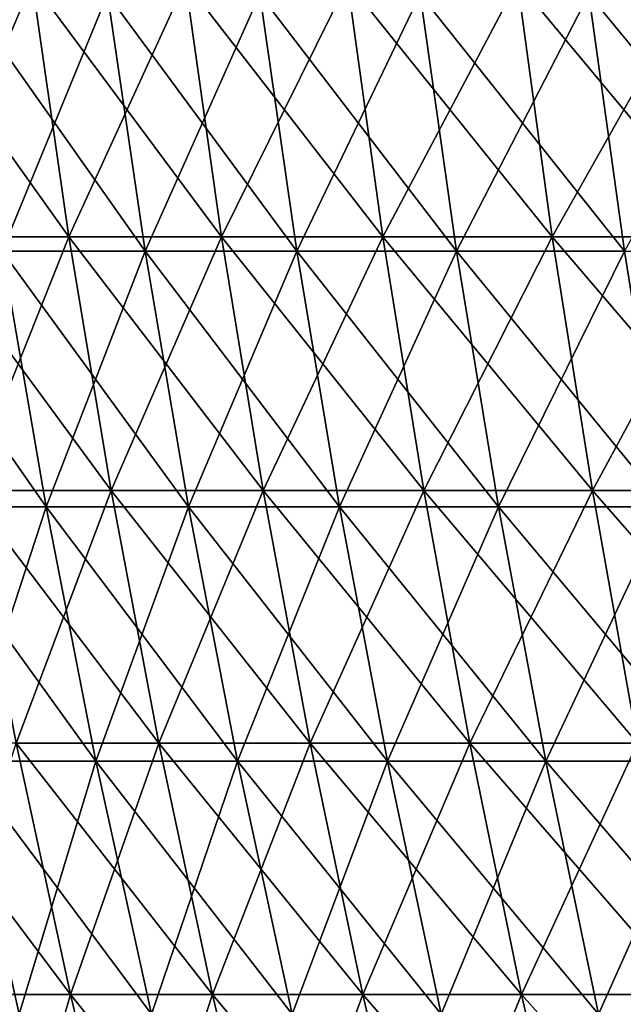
# Model space of a CAD drawing. Header units: millimetres. Extents: x -250 to 250, y 3898 to 4150.
# Tile 75 of 256: x -218 to -204, y 4088 to 4112. Entities that reach past the tile are written whole.
import ezdxf

# ---------------------------------------------------------------- set-up
doc = ezdxf.new("R2010")
doc.units = ezdxf.units.MM
doc.header["$LTSCALE"] = 5.599365
for name, color, linetype in [('2', 7, 'CONTINUOUS'), ('3', 7, 'CONTINUOUS'), ('4', 7, 'CONTINUOUS'), ('5', 7, 'CONTINUOUS')]:
    doc.layers.add(name, color=color, linetype=linetype)

msp = doc.modelspace()

# ---------------------------------------------------------------- linework, layer by layer
at = {"layer": '2', "color": 251, "linetype": 'Continuous', "true_color": 0x504f50}
for points in [[(-217.792, 4112.734, -116.952), (-220.39, 4106.581, -109.741), (-221.291, 4112.734, -110.19), (-217.792, 4112.734, -116.952)], [(-216.906, 4106.581, -116.476), (-220.39, 4106.581, -109.741), (-217.792, 4112.734, -116.952), (-216.906, 4106.581, -116.476)], [(-214.087, 4112.734, -123.603), (-216.906, 4106.581, -116.476), (-217.792, 4112.734, -116.952), (-214.087, 4112.734, -123.603)], [(-213.216, 4106.581, -123.1), (-216.906, 4106.581, -116.476), (-214.087, 4112.734, -123.603), (-213.216, 4106.581, -123.1)], [(-210.18, 4112.734, -130.138), (-213.216, 4106.581, -123.1), (-214.087, 4112.734, -123.603), (-210.18, 4112.734, -130.138)], [(-209.324, 4106.581, -129.608), (-213.216, 4106.581, -123.1), (-210.18, 4112.734, -130.138), (-209.324, 4106.581, -129.608)], [(-206.072, 4112.734, -136.548), (-209.324, 4106.581, -129.608), (-210.18, 4112.734, -130.138), (-206.072, 4112.734, -136.548)], [(-205.233, 4106.581, -135.993), (-209.324, 4106.581, -129.608), (-206.072, 4112.734, -136.548), (-205.233, 4106.581, -135.993)], [(-201.77, 4112.734, -142.83), (-205.233, 4106.581, -135.993), (-206.072, 4112.734, -136.548), (-201.77, 4112.734, -142.83)], [(-200.948, 4106.581, -142.248), (-205.233, 4106.581, -135.993), (-201.77, 4112.734, -142.83), (-200.948, 4106.581, -142.248)], [(-216.906, 4106.581, -116.476), (-219.352, 4100.455, -109.224), (-220.39, 4106.581, -109.741), (-216.906, 4106.581, -116.476)], [(-215.884, 4100.455, -115.927), (-219.352, 4100.455, -109.224), (-216.906, 4106.581, -116.476), (-215.884, 4100.455, -115.927)], [(-213.216, 4106.581, -123.1), (-215.884, 4100.455, -115.927), (-216.906, 4106.581, -116.476), (-213.216, 4106.581, -123.1)], [(-212.212, 4100.455, -122.521), (-215.884, 4100.455, -115.927), (-213.216, 4106.581, -123.1), (-212.212, 4100.455, -122.521)], [(-209.324, 4106.581, -129.608), (-212.212, 4100.455, -122.521), (-213.216, 4106.581, -123.1), (-209.324, 4106.581, -129.608)], [(-208.338, 4100.455, -128.998), (-212.212, 4100.455, -122.521), (-209.324, 4106.581, -129.608), (-208.338, 4100.455, -128.998)], [(-205.233, 4106.581, -135.993), (-208.338, 4100.455, -128.998), (-209.324, 4106.581, -129.608), (-205.233, 4106.581, -135.993)], [(-204.267, 4100.455, -135.352), (-208.338, 4100.455, -128.998), (-205.233, 4106.581, -135.993), (-204.267, 4100.455, -135.352)], [(-200.948, 4106.581, -142.248), (-204.267, 4100.455, -135.352), (-205.233, 4106.581, -135.993), (-200.948, 4106.581, -142.248)], [(-200.002, 4100.455, -141.578), (-204.267, 4100.455, -135.352), (-200.948, 4106.581, -142.248), (-200.002, 4100.455, -141.578)], [(-215.884, 4100.455, -115.927), (-218.178, 4094.359, -108.64), (-219.352, 4100.455, -109.224), (-215.884, 4100.455, -115.927)], [(-214.729, 4094.359, -115.307), (-218.178, 4094.359, -108.64), (-215.884, 4100.455, -115.927), (-214.729, 4094.359, -115.307)], [(-212.212, 4100.455, -122.521), (-214.729, 4094.359, -115.307), (-215.884, 4100.455, -115.927), (-212.212, 4100.455, -122.521)], [(-211.076, 4094.359, -121.865), (-214.729, 4094.359, -115.307), (-212.212, 4100.455, -122.521), (-211.076, 4094.359, -121.865)], [(-208.338, 4100.455, -128.998), (-211.076, 4094.359, -121.865), (-212.212, 4100.455, -122.521), (-208.338, 4100.455, -128.998)], [(-207.223, 4094.359, -128.307), (-211.076, 4094.359, -121.865), (-208.338, 4100.455, -128.998), (-207.223, 4094.359, -128.307)], [(-204.267, 4100.455, -135.352), (-207.223, 4094.359, -128.307), (-208.338, 4100.455, -128.998), (-204.267, 4100.455, -135.352)], [(-203.174, 4094.359, -134.628), (-207.223, 4094.359, -128.307), (-204.267, 4100.455, -135.352), (-203.174, 4094.359, -134.628)], [(-200.002, 4100.455, -141.578), (-203.174, 4094.359, -134.628), (-204.267, 4100.455, -135.352), (-200.002, 4100.455, -141.578)], [(-216.868, 4088.298, -107.987), (-220.09, 4088.298, -101.258), (-218.178, 4094.359, -108.64), (-216.868, 4088.298, -107.987)], [(-214.729, 4094.359, -115.307), (-216.868, 4088.298, -107.987), (-218.178, 4094.359, -108.64), (-214.729, 4094.359, -115.307)], [(-213.439, 4088.298, -114.615), (-216.868, 4088.298, -107.987), (-214.729, 4094.359, -115.307), (-213.439, 4088.298, -114.615)], [(-211.076, 4094.359, -121.865), (-213.439, 4088.298, -114.615), (-214.729, 4094.359, -115.307), (-211.076, 4094.359, -121.865)], [(-209.809, 4088.298, -121.133), (-213.439, 4088.298, -114.615), (-211.076, 4094.359, -121.865), (-209.809, 4088.298, -121.133)], [(-207.223, 4094.359, -128.307), (-209.809, 4088.298, -121.133), (-211.076, 4094.359, -121.865), (-207.223, 4094.359, -128.307)], [(-205.979, 4088.298, -127.537), (-209.809, 4088.298, -121.133), (-207.223, 4094.359, -128.307), (-205.979, 4088.298, -127.537)], [(-203.174, 4094.359, -134.628), (-205.979, 4088.298, -127.537), (-207.223, 4094.359, -128.307), (-203.174, 4094.359, -134.628)], [(-201.954, 4088.298, -133.819), (-205.979, 4088.298, -127.537), (-203.174, 4094.359, -134.628), (-201.954, 4088.298, -133.819)], [(-216.868, 4088.298, -107.987), (-218.624, 4082.276, -100.583), (-220.09, 4088.298, -101.258), (-216.868, 4088.298, -107.987)], [(-215.423, 4082.276, -107.268), (-218.624, 4082.276, -100.583), (-216.868, 4088.298, -107.987), (-215.423, 4082.276, -107.268)], [(-213.439, 4088.298, -114.615), (-215.423, 4082.276, -107.268), (-216.868, 4088.298, -107.987), (-213.439, 4088.298, -114.615)], [(-212.017, 4082.276, -113.851), (-215.423, 4082.276, -107.268), (-213.439, 4088.298, -114.615), (-212.017, 4082.276, -113.851)], [(-209.809, 4088.298, -121.133), (-212.017, 4082.276, -113.851), (-213.439, 4088.298, -114.615), (-209.809, 4088.298, -121.133)], [(-208.411, 4082.276, -120.326), (-212.017, 4082.276, -113.851), (-209.809, 4088.298, -121.133), (-208.411, 4082.276, -120.326)], [(-205.979, 4088.298, -127.537), (-208.411, 4082.276, -120.326), (-209.809, 4088.298, -121.133), (-205.979, 4088.298, -127.537)], [(-204.606, 4082.276, -126.687), (-208.411, 4082.276, -120.326), (-205.979, 4088.298, -127.537), (-204.606, 4082.276, -126.687)], [(-201.954, 4088.298, -133.819), (-204.606, 4082.276, -126.687), (-205.979, 4088.298, -127.537), (-201.954, 4088.298, -133.819)], [(-200.608, 4082.276, -132.928), (-204.606, 4082.276, -126.687), (-201.954, 4088.298, -133.819), (-200.608, 4082.276, -132.928)]]:
    msp.add_3dface(points, dxfattribs=at)
at = {"layer": '3', "color": 251, "linetype": 'Continuous', "true_color": 0x504f50}
for points in [[(-220.39, 4106.581, 109.741), (-216.906, 4106.581, 116.476), (-221.291, 4112.734, 110.19), (-220.39, 4106.581, 109.741)], [(-221.291, 4112.734, 110.19), (-216.906, 4106.581, 116.476), (-217.792, 4112.734, 116.952), (-221.291, 4112.734, 110.19)], [(-216.906, 4106.581, 116.476), (-213.216, 4106.581, 123.1), (-217.792, 4112.734, 116.952), (-216.906, 4106.581, 116.476)], [(-217.792, 4112.734, 116.952), (-213.216, 4106.581, 123.1), (-214.087, 4112.734, 123.603), (-217.792, 4112.734, 116.952)], [(-213.216, 4106.581, 123.1), (-209.324, 4106.581, 129.608), (-214.087, 4112.734, 123.603), (-213.216, 4106.581, 123.1)], [(-214.087, 4112.734, 123.603), (-209.324, 4106.581, 129.608), (-210.18, 4112.734, 130.138), (-214.087, 4112.734, 123.603)], [(-209.324, 4106.581, 129.608), (-205.233, 4106.581, 135.993), (-210.18, 4112.734, 130.138), (-209.324, 4106.581, 129.608)], [(-210.18, 4112.734, 130.138), (-205.233, 4106.581, 135.993), (-206.072, 4112.734, 136.548), (-210.18, 4112.734, 130.138)], [(-205.233, 4106.581, 135.993), (-200.948, 4106.581, 142.248), (-206.072, 4112.734, 136.548), (-205.233, 4106.581, 135.993)], [(-206.072, 4112.734, 136.548), (-200.948, 4106.581, 142.248), (-201.77, 4112.734, 142.83), (-206.072, 4112.734, 136.548)], [(-219.352, 4100.455, 109.224), (-215.884, 4100.455, 115.927), (-220.39, 4106.581, 109.741), (-219.352, 4100.455, 109.224)], [(-220.39, 4106.581, 109.741), (-215.884, 4100.455, 115.927), (-216.906, 4106.581, 116.476), (-220.39, 4106.581, 109.741)], [(-215.884, 4100.455, 115.927), (-212.212, 4100.455, 122.521), (-216.906, 4106.581, 116.476), (-215.884, 4100.455, 115.927)], [(-216.906, 4106.581, 116.476), (-212.212, 4100.455, 122.521), (-213.216, 4106.581, 123.1), (-216.906, 4106.581, 116.476)], [(-212.212, 4100.455, 122.521), (-208.338, 4100.455, 128.998), (-213.216, 4106.581, 123.1), (-212.212, 4100.455, 122.521)], [(-213.216, 4106.581, 123.1), (-208.338, 4100.455, 128.998), (-209.324, 4106.581, 129.608), (-213.216, 4106.581, 123.1)], [(-208.338, 4100.455, 128.998), (-204.267, 4100.455, 135.352), (-209.324, 4106.581, 129.608), (-208.338, 4100.455, 128.998)], [(-209.324, 4106.581, 129.608), (-204.267, 4100.455, 135.352), (-205.233, 4106.581, 135.993), (-209.324, 4106.581, 129.608)], [(-204.267, 4100.455, 135.352), (-200.002, 4100.455, 141.578), (-205.233, 4106.581, 135.993), (-204.267, 4100.455, 135.352)], [(-205.233, 4106.581, 135.993), (-200.002, 4100.455, 141.578), (-200.948, 4106.581, 142.248), (-205.233, 4106.581, 135.993)], [(-218.178, 4094.359, 108.64), (-214.729, 4094.359, 115.307), (-219.352, 4100.455, 109.224), (-218.178, 4094.359, 108.64)], [(-219.352, 4100.455, 109.224), (-214.729, 4094.359, 115.307), (-215.884, 4100.455, 115.927), (-219.352, 4100.455, 109.224)], [(-214.729, 4094.359, 115.307), (-211.076, 4094.359, 121.865), (-215.884, 4100.455, 115.927), (-214.729, 4094.359, 115.307)], [(-215.884, 4100.455, 115.927), (-211.076, 4094.359, 121.865), (-212.212, 4100.455, 122.521), (-215.884, 4100.455, 115.927)], [(-211.076, 4094.359, 121.865), (-207.223, 4094.359, 128.307), (-212.212, 4100.455, 122.521), (-211.076, 4094.359, 121.865)], [(-212.212, 4100.455, 122.521), (-207.223, 4094.359, 128.307), (-208.338, 4100.455, 128.998), (-212.212, 4100.455, 122.521)], [(-207.223, 4094.359, 128.307), (-203.174, 4094.359, 134.628), (-208.338, 4100.455, 128.998), (-207.223, 4094.359, 128.307)], [(-208.338, 4100.455, 128.998), (-203.174, 4094.359, 134.628), (-204.267, 4100.455, 135.352), (-208.338, 4100.455, 128.998)], [(-203.174, 4094.359, 134.628), (-198.931, 4094.359, 140.821), (-204.267, 4100.455, 135.352), (-203.174, 4094.359, 134.628)], [(-204.267, 4100.455, 135.352), (-198.931, 4094.359, 140.821), (-200.002, 4100.455, 141.578), (-204.267, 4100.455, 135.352)], [(-220.09, 4088.298, 101.258), (-216.868, 4088.298, 107.987), (-221.42, 4094.359, 101.869), (-220.09, 4088.298, 101.258)], [(-221.42, 4094.359, 101.869), (-216.868, 4088.298, 107.987), (-218.178, 4094.359, 108.64), (-221.42, 4094.359, 101.869)], [(-216.868, 4088.298, 107.987), (-213.439, 4088.298, 114.615), (-218.178, 4094.359, 108.64), (-216.868, 4088.298, 107.987)], [(-218.178, 4094.359, 108.64), (-213.439, 4088.298, 114.615), (-214.729, 4094.359, 115.307), (-218.178, 4094.359, 108.64)], [(-213.439, 4088.298, 114.615), (-209.809, 4088.298, 121.133), (-214.729, 4094.359, 115.307), (-213.439, 4088.298, 114.615)], [(-214.729, 4094.359, 115.307), (-209.809, 4088.298, 121.133), (-211.076, 4094.359, 121.865), (-214.729, 4094.359, 115.307)], [(-209.809, 4088.298, 121.133), (-205.979, 4088.298, 127.537), (-211.076, 4094.359, 121.865), (-209.809, 4088.298, 121.133)], [(-211.076, 4094.359, 121.865), (-205.979, 4088.298, 127.537), (-207.223, 4094.359, 128.307), (-211.076, 4094.359, 121.865)], [(-205.979, 4088.298, 127.537), (-201.954, 4088.298, 133.819), (-207.223, 4094.359, 128.307), (-205.979, 4088.298, 127.537)], [(-207.223, 4094.359, 128.307), (-201.954, 4088.298, 133.819), (-203.174, 4094.359, 134.628), (-207.223, 4094.359, 128.307)], [(-218.624, 4082.276, 100.583), (-215.423, 4082.276, 107.268), (-220.09, 4088.298, 101.258), (-218.624, 4082.276, 100.583)], [(-220.09, 4088.298, 101.258), (-215.423, 4082.276, 107.268), (-216.868, 4088.298, 107.987), (-220.09, 4088.298, 101.258)], [(-215.423, 4082.276, 107.268), (-212.017, 4082.276, 113.851), (-216.868, 4088.298, 107.987), (-215.423, 4082.276, 107.268)], [(-216.868, 4088.298, 107.987), (-212.017, 4082.276, 113.851), (-213.439, 4088.298, 114.615), (-216.868, 4088.298, 107.987)], [(-212.017, 4082.276, 113.851), (-208.411, 4082.276, 120.326), (-213.439, 4088.298, 114.615), (-212.017, 4082.276, 113.851)], [(-213.439, 4088.298, 114.615), (-208.411, 4082.276, 120.326), (-209.809, 4088.298, 121.133), (-213.439, 4088.298, 114.615)], [(-208.411, 4082.276, 120.326), (-204.606, 4082.276, 126.687), (-209.809, 4088.298, 121.133), (-208.411, 4082.276, 120.326)], [(-209.809, 4088.298, 121.133), (-204.606, 4082.276, 126.687), (-205.979, 4088.298, 127.537), (-209.809, 4088.298, 121.133)], [(-204.606, 4082.276, 126.687), (-200.608, 4082.276, 132.928), (-205.979, 4088.298, 127.537), (-204.606, 4082.276, 126.687)], [(-205.979, 4088.298, 127.537), (-200.608, 4082.276, 132.928), (-201.954, 4088.298, 133.819), (-205.979, 4088.298, 127.537)]]:
    msp.add_3dface(points, dxfattribs=at)
at = {"layer": '4', "color": 155, "linetype": 'Continuous', "true_color": 0x4a708c}
for points in [[(-215.97, 4112.436, 115.974), (-218.516, 4106.235, 108.808), (-219.439, 4112.436, 109.268), (-215.97, 4112.436, 115.974)], [(-215.062, 4106.235, 115.486), (-218.516, 4106.235, 108.808), (-215.97, 4112.436, 115.974), (-215.062, 4106.235, 115.486)], [(-212.296, 4112.436, 122.569), (-215.062, 4106.235, 115.486), (-215.97, 4112.436, 115.974), (-212.296, 4112.436, 122.569)], [(-211.404, 4106.235, 122.054), (-215.062, 4106.235, 115.486), (-212.296, 4112.436, 122.569), (-211.404, 4106.235, 122.054)], [(-208.421, 4112.436, 129.049), (-211.404, 4106.235, 122.054), (-212.296, 4112.436, 122.569), (-208.421, 4112.436, 129.049)], [(-207.545, 4106.235, 128.506), (-211.404, 4106.235, 122.054), (-208.421, 4112.436, 129.049), (-207.545, 4106.235, 128.506)], [(-204.348, 4112.436, 135.406), (-207.545, 4106.235, 128.506), (-208.421, 4112.436, 129.049), (-204.348, 4112.436, 135.406)], [(-203.489, 4106.235, 134.837), (-207.545, 4106.235, 128.506), (-204.348, 4112.436, 135.406), (-203.489, 4106.235, 134.837)], [(-200.081, 4112.436, 141.635), (-203.489, 4106.235, 134.837), (-204.348, 4112.436, 135.406), (-200.081, 4112.436, 141.635)], [(-217.453, 4100.063, 108.279), (-220.685, 4100.063, 101.531), (-218.516, 4106.235, 108.808), (-217.453, 4100.063, 108.279)], [(-215.062, 4106.235, 115.486), (-217.453, 4100.063, 108.279), (-218.516, 4106.235, 108.808), (-215.062, 4106.235, 115.486)], [(-214.016, 4100.063, 114.924), (-217.453, 4100.063, 108.279), (-215.062, 4106.235, 115.486), (-214.016, 4100.063, 114.924)], [(-211.404, 4106.235, 122.054), (-214.016, 4100.063, 114.924), (-215.062, 4106.235, 115.486), (-211.404, 4106.235, 122.054)], [(-210.375, 4100.063, 121.46), (-214.016, 4100.063, 114.924), (-211.404, 4106.235, 122.054), (-210.375, 4100.063, 121.46)], [(-207.545, 4106.235, 128.506), (-210.375, 4100.063, 121.46), (-211.404, 4106.235, 122.054), (-207.545, 4106.235, 128.506)], [(-206.535, 4100.063, 127.881), (-210.375, 4100.063, 121.46), (-207.545, 4106.235, 128.506), (-206.535, 4100.063, 127.881)], [(-203.489, 4106.235, 134.837), (-206.535, 4100.063, 127.881), (-207.545, 4106.235, 128.506), (-203.489, 4106.235, 134.837)], [(-202.499, 4100.063, 134.181), (-206.535, 4100.063, 127.881), (-203.489, 4106.235, 134.837), (-202.499, 4100.063, 134.181)], [(-217.453, 4100.063, 108.279), (-219.464, 4093.922, 100.969), (-220.685, 4100.063, 101.531), (-217.453, 4100.063, 108.279)], [(-216.251, 4093.922, 107.68), (-219.464, 4093.922, 100.969), (-217.453, 4100.063, 108.279), (-216.251, 4093.922, 107.68)], [(-214.016, 4100.063, 114.924), (-216.251, 4093.922, 107.68), (-217.453, 4100.063, 108.279), (-214.016, 4100.063, 114.924)], [(-212.832, 4093.922, 114.288), (-216.251, 4093.922, 107.68), (-214.016, 4100.063, 114.924), (-212.832, 4093.922, 114.288)], [(-210.375, 4100.063, 121.46), (-212.832, 4093.922, 114.288), (-214.016, 4100.063, 114.924), (-210.375, 4100.063, 121.46)], [(-209.212, 4093.922, 120.788), (-212.832, 4093.922, 114.288), (-210.375, 4100.063, 121.46), (-209.212, 4093.922, 120.788)], [(-206.535, 4100.063, 127.881), (-209.212, 4093.922, 120.788), (-210.375, 4100.063, 121.46), (-206.535, 4100.063, 127.881)], [(-205.393, 4093.922, 127.174), (-209.212, 4093.922, 120.788), (-206.535, 4100.063, 127.881), (-205.393, 4093.922, 127.174)], [(-202.499, 4100.063, 134.181), (-205.393, 4093.922, 127.174), (-206.535, 4100.063, 127.881), (-202.499, 4100.063, 134.181)], [(-201.379, 4093.922, 133.439), (-205.393, 4093.922, 127.174), (-202.499, 4100.063, 134.181), (-201.379, 4093.922, 133.439)], [(-216.251, 4093.922, 107.68), (-218.102, 4087.818, 100.343), (-219.464, 4093.922, 100.969), (-216.251, 4093.922, 107.68)], [(-214.909, 4087.818, 107.012), (-218.102, 4087.818, 100.343), (-216.251, 4093.922, 107.68), (-214.909, 4087.818, 107.012)], [(-212.832, 4093.922, 114.288), (-214.909, 4087.818, 107.012), (-216.251, 4093.922, 107.68), (-212.832, 4093.922, 114.288)], [(-211.512, 4087.818, 113.579), (-214.909, 4087.818, 107.012), (-212.832, 4093.922, 114.288), (-211.512, 4087.818, 113.579)], [(-209.212, 4093.922, 120.788), (-211.512, 4087.818, 113.579), (-212.832, 4093.922, 114.288), (-209.212, 4093.922, 120.788)], [(-207.914, 4087.818, 120.039), (-211.512, 4087.818, 113.579), (-209.212, 4093.922, 120.788), (-207.914, 4087.818, 120.039)], [(-205.393, 4093.922, 127.174), (-207.914, 4087.818, 120.039), (-209.212, 4093.922, 120.788), (-205.393, 4093.922, 127.174)], [(-204.118, 4087.818, 126.385), (-207.914, 4087.818, 120.039), (-205.393, 4093.922, 127.174), (-204.118, 4087.818, 126.385)], [(-201.379, 4093.922, 133.439), (-204.118, 4087.818, 126.385), (-205.393, 4093.922, 127.174), (-201.379, 4093.922, 133.439)], [(-200.13, 4087.818, 132.611), (-204.118, 4087.818, 126.385), (-201.379, 4093.922, 133.439), (-200.13, 4087.818, 132.611)]]:
    msp.add_3dface(points, dxfattribs=at)
at = {"layer": '5', "color": 155, "linetype": 'Continuous', "true_color": 0x4a708c}
for points in [[(-218.516, 4106.235, -108.808), (-215.062, 4106.235, -115.486), (-219.439, 4112.436, -109.268), (-218.516, 4106.235, -108.808)], [(-219.439, 4112.436, -109.268), (-215.062, 4106.235, -115.486), (-215.97, 4112.436, -115.974), (-219.439, 4112.436, -109.268)], [(-215.062, 4106.235, -115.486), (-211.404, 4106.235, -122.054), (-215.97, 4112.436, -115.974), (-215.062, 4106.235, -115.486)], [(-215.97, 4112.436, -115.974), (-211.404, 4106.235, -122.054), (-212.296, 4112.436, -122.569), (-215.97, 4112.436, -115.974)], [(-211.404, 4106.235, -122.054), (-207.545, 4106.235, -128.506), (-212.296, 4112.436, -122.569), (-211.404, 4106.235, -122.054)], [(-212.296, 4112.436, -122.569), (-207.545, 4106.235, -128.506), (-208.421, 4112.436, -129.049), (-212.296, 4112.436, -122.569)], [(-207.545, 4106.235, -128.506), (-203.489, 4106.235, -134.837), (-208.421, 4112.436, -129.049), (-207.545, 4106.235, -128.506)], [(-208.421, 4112.436, -129.049), (-203.489, 4106.235, -134.837), (-204.348, 4112.436, -135.406), (-208.421, 4112.436, -129.049)], [(-203.489, 4106.235, -134.837), (-199.24, 4106.235, -141.039), (-204.348, 4112.436, -135.406), (-203.489, 4106.235, -134.837)], [(-204.348, 4112.436, -135.406), (-199.24, 4106.235, -141.039), (-200.081, 4112.436, -141.635), (-204.348, 4112.436, -135.406)], [(-220.685, 4100.063, -101.531), (-217.453, 4100.063, -108.279), (-221.764, 4106.235, -102.027), (-220.685, 4100.063, -101.531)], [(-221.764, 4106.235, -102.027), (-217.453, 4100.063, -108.279), (-218.516, 4106.235, -108.808), (-221.764, 4106.235, -102.027)], [(-217.453, 4100.063, -108.279), (-214.016, 4100.063, -114.924), (-218.516, 4106.235, -108.808), (-217.453, 4100.063, -108.279)], [(-218.516, 4106.235, -108.808), (-214.016, 4100.063, -114.924), (-215.062, 4106.235, -115.486), (-218.516, 4106.235, -108.808)], [(-214.016, 4100.063, -114.924), (-210.375, 4100.063, -121.46), (-215.062, 4106.235, -115.486), (-214.016, 4100.063, -114.924)], [(-215.062, 4106.235, -115.486), (-210.375, 4100.063, -121.46), (-211.404, 4106.235, -122.054), (-215.062, 4106.235, -115.486)], [(-210.375, 4100.063, -121.46), (-206.535, 4100.063, -127.881), (-211.404, 4106.235, -122.054), (-210.375, 4100.063, -121.46)], [(-211.404, 4106.235, -122.054), (-206.535, 4100.063, -127.881), (-207.545, 4106.235, -128.506), (-211.404, 4106.235, -122.054)], [(-206.535, 4100.063, -127.881), (-202.499, 4100.063, -134.181), (-207.545, 4106.235, -128.506), (-206.535, 4100.063, -127.881)], [(-207.545, 4106.235, -128.506), (-202.499, 4100.063, -134.181), (-203.489, 4106.235, -134.837), (-207.545, 4106.235, -128.506)], [(-219.464, 4093.922, -100.969), (-216.251, 4093.922, -107.68), (-220.685, 4100.063, -101.531), (-219.464, 4093.922, -100.969)], [(-220.685, 4100.063, -101.531), (-216.251, 4093.922, -107.68), (-217.453, 4100.063, -108.279), (-220.685, 4100.063, -101.531)], [(-216.251, 4093.922, -107.68), (-212.832, 4093.922, -114.288), (-217.453, 4100.063, -108.279), (-216.251, 4093.922, -107.68)], [(-217.453, 4100.063, -108.279), (-212.832, 4093.922, -114.288), (-214.016, 4100.063, -114.924), (-217.453, 4100.063, -108.279)], [(-212.832, 4093.922, -114.288), (-209.212, 4093.922, -120.788), (-214.016, 4100.063, -114.924), (-212.832, 4093.922, -114.288)], [(-214.016, 4100.063, -114.924), (-209.212, 4093.922, -120.788), (-210.375, 4100.063, -121.46), (-214.016, 4100.063, -114.924)], [(-209.212, 4093.922, -120.788), (-205.393, 4093.922, -127.174), (-210.375, 4100.063, -121.46), (-209.212, 4093.922, -120.788)], [(-210.375, 4100.063, -121.46), (-205.393, 4093.922, -127.174), (-206.535, 4100.063, -127.881), (-210.375, 4100.063, -121.46)], [(-205.393, 4093.922, -127.174), (-201.379, 4093.922, -133.439), (-206.535, 4100.063, -127.881), (-205.393, 4093.922, -127.174)], [(-206.535, 4100.063, -127.881), (-201.379, 4093.922, -133.439), (-202.499, 4100.063, -134.181), (-206.535, 4100.063, -127.881)], [(-218.102, 4087.818, -100.343), (-214.909, 4087.818, -107.012), (-219.464, 4093.922, -100.969), (-218.102, 4087.818, -100.343)], [(-219.464, 4093.922, -100.969), (-214.909, 4087.818, -107.012), (-216.251, 4093.922, -107.68), (-219.464, 4093.922, -100.969)], [(-214.909, 4087.818, -107.012), (-211.512, 4087.818, -113.579), (-216.251, 4093.922, -107.68), (-214.909, 4087.818, -107.012)], [(-216.251, 4093.922, -107.68), (-211.512, 4087.818, -113.579), (-212.832, 4093.922, -114.288), (-216.251, 4093.922, -107.68)], [(-211.512, 4087.818, -113.579), (-207.914, 4087.818, -120.039), (-212.832, 4093.922, -114.288), (-211.512, 4087.818, -113.579)], [(-212.832, 4093.922, -114.288), (-207.914, 4087.818, -120.039), (-209.212, 4093.922, -120.788), (-212.832, 4093.922, -114.288)], [(-207.914, 4087.818, -120.039), (-204.118, 4087.818, -126.385), (-209.212, 4093.922, -120.788), (-207.914, 4087.818, -120.039)], [(-209.212, 4093.922, -120.788), (-204.118, 4087.818, -126.385), (-205.393, 4093.922, -127.174), (-209.212, 4093.922, -120.788)], [(-204.118, 4087.818, -126.385), (-200.13, 4087.818, -132.611), (-205.393, 4093.922, -127.174), (-204.118, 4087.818, -126.385)], [(-205.393, 4093.922, -127.174), (-200.13, 4087.818, -132.611), (-201.379, 4093.922, -133.439), (-205.393, 4093.922, -127.174)]]:
    msp.add_3dface(points, dxfattribs=at)

doc.saveas('drawing.dxf')
